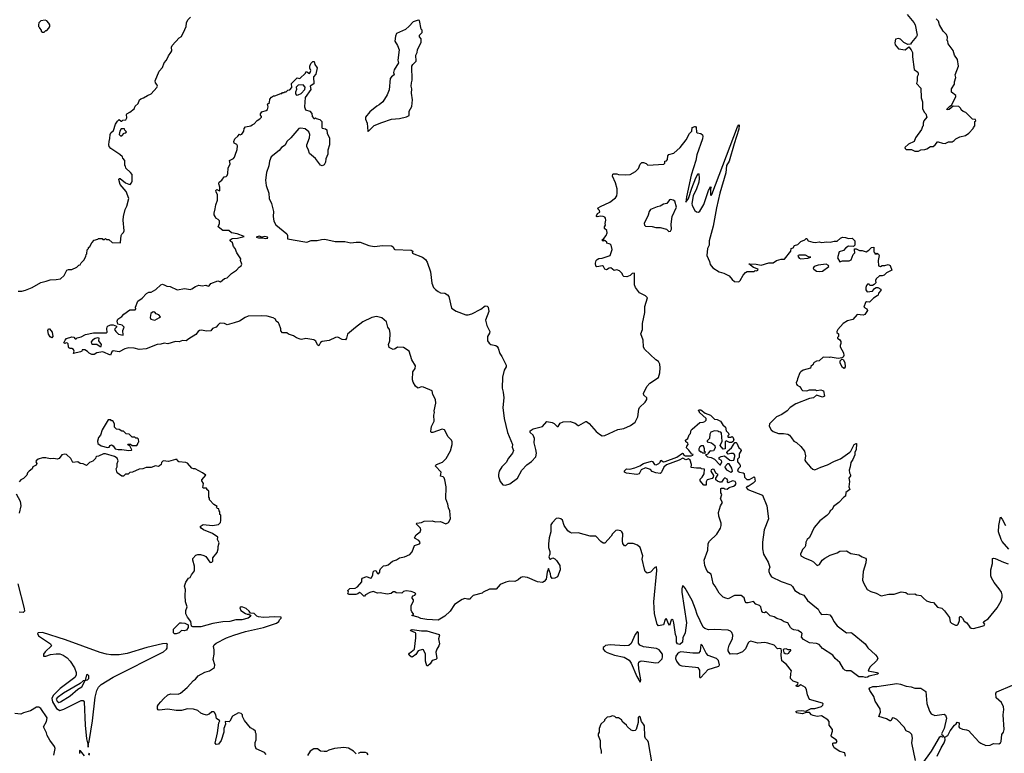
# Model space of a CAD drawing. Extents: x 2239781 to 2394849, y 665654 to 770575.
# Tile 47 of 147: x 2287912 to 2299310, y 733088 to 741585. Entities that reach past the tile are written whole.
import ezdxf

# ---------------------------------------------------------------- set-up
doc = ezdxf.new("R2010")
doc.units = 0

msp = doc.modelspace()

# ---------------------------------------------------------------- linework, layer by layer
at = {"layer": '0CON10XD'}
for points in [[(2287895, 738439), (2287935, 738439), (2287978, 738452), (2288056, 738484), (2288155, 738541), (2288220, 738555), (2288265, 738573), (2288335, 738574), (2288385, 738584), (2288425, 738623), (2288458, 738685), (2288475, 738692), (2288515, 738692), (2288575, 738720), (2288595, 738740), (2288610, 738745), (2288625, 738770), (2288655, 738800), (2288677, 738843), (2288680, 738865), (2288688, 738875), (2288692, 738918), (2288710, 738935), (2288710, 738945), (2288725, 738960), (2288745, 739000), (2288775, 739030), (2288818, 739042), (2288825, 739050), (2288865, 739050), (2288875, 739040), (2288895, 739040), (2288905, 739050), (2288915, 739040), (2288945, 739040), (2288983, 739003), (2289075, 739000), (2289080, 739005), (2289087, 739085), (2289095, 739102), (2289115, 739120), (2289121, 739139), (2289110, 739265), (2289112, 739305), (2289131, 739385), (2289152, 739425), (2289177, 739515), (2289146, 739596), (2289076, 739675), (2289060, 739735), (2289064, 739746), (2289075, 739747), (2289135, 739696), (2289175, 739680), (2289192, 739678), (2289207, 739695), (2289212, 739715), (2289212, 739792), (2289196, 739816), (2289140, 739865), (2289137, 739887), (2289130, 739895), (2289130, 739955), (2289105, 739980), (2289100, 739995), (2289070, 740025), (2288965, 740092), (2288948, 740115), (2288943, 740135), (2288947, 740175), (2288957, 740207), (2288958, 740255), (2288967, 740273), (2288998, 740302), (2289022, 740375), (2289045, 740410), (2289065, 740428), (2289085, 740410), (2289095, 740410), (2289105, 740420), (2289140, 740425), (2289152, 740448), (2289148, 740485), (2289152, 740495), (2289188, 740512), (2289238, 740552), (2289250, 740585), (2289282, 740615), (2289300, 740655), (2289313, 740667), (2289345, 740678), (2289392, 740708), (2289434, 740726), (2289500, 740800), (2289506, 740815), (2289501, 740835), (2289482, 740855), (2289480, 740875), (2289525, 740990), (2289565, 741030), (2289584, 741086), (2289610, 741115), (2289633, 741167), (2289662, 741205), (2289672, 741225), (2289668, 741265), (2289678, 741285), (2289757, 741373), (2289785, 741390), (2289825, 741470), (2289838, 741505), (2289843, 741547), (2289860, 741585), (2289890, 741615)], [(2288195, 741440), (2288215, 741460), (2288225, 741460), (2288250, 741485), (2288260, 741505), (2288260, 741525), (2288250, 741545), (2288225, 741570), (2288205, 741578), (2288155, 741570), (2288133, 741547), (2288128, 741525), (2288130, 741505), (2288140, 741495), (2288140, 741485), (2288160, 741465), (2288162, 741452), (2288175, 741440), (2288195, 741440)], [(2291945, 740290), (2292015, 740360), (2292104, 740396), (2292217, 740433), (2292308, 740442), (2292389, 740461), (2292420, 740475), (2292420, 740525), (2292452, 740578), (2292460, 740655), (2292447, 740735), (2292450, 740785), (2292443, 740815), (2292447, 740855), (2292457, 740885), (2292453, 741045), (2292463, 741065), (2292500, 741105), (2292498, 741175), (2292512, 741205), (2292518, 741235), (2292560, 741325), (2292560, 741365), (2292540, 741385), (2292540, 741405), (2292570, 741435), (2292570, 741465), (2292560, 741475), (2292540, 741575), (2292525, 741580), (2292465, 741560), (2292422, 741508), (2292377, 741473), (2292275, 741425), (2292262, 741395), (2292253, 741335), (2292286, 741285), (2292306, 741235), (2292289, 741115), (2292296, 741086), (2292246, 741004), (2292239, 740975), (2292247, 740945), (2292215, 740924), (2292201, 740905), (2292188, 740772), (2292167, 740715), (2292115, 740632), (2292075, 740598), (2292045, 740583), (2291965, 740516), (2291916, 740455), (2291915, 740432), (2291936, 740386), (2291940, 740295), (2291945, 740290)], [(2298187, 741645), (2298263, 741553), (2298278, 741525), (2298300, 741405), (2298295, 741390), (2298235, 741320), (2298225, 741300), (2298195, 741298), (2298145, 741320), (2298108, 741358), (2298085, 741366), (2298052, 741358), (2298041, 741315), (2298046, 741295), (2298086, 741246), (2298163, 741237), (2298205, 741270), (2298233, 741235), (2298248, 741205), (2298248, 741155), (2298268, 741008), (2298308, 740978), (2298313, 740965), (2298312, 740945), (2298300, 740925), (2298300, 740875), (2298292, 740845), (2298342, 740792), (2298348, 740678), (2298362, 740635), (2298362, 740555), (2298382, 740515), (2298400, 740495), (2298412, 740455), (2298380, 740415), (2298370, 740385), (2298370, 740355), (2298362, 740348), (2298350, 740315), (2298282, 740218), (2298267, 740175), (2298200, 740145), (2298160, 740105), (2298162, 740092), (2298175, 740080), (2298235, 740080), (2298275, 740062)], [(2298275, 740062), (2298315, 740063), (2298345, 740078), (2298389, 740081), (2298415, 740090), (2298455, 740118), (2298485, 740118), (2298508, 740135), (2298535, 740170), (2298545, 740172), (2298594, 740154), (2298625, 740152), (2298665, 740170), (2298705, 740172), (2298730, 740185), (2298750, 740205), (2298795, 740228), (2298860, 740245), (2298899, 740271), (2298950, 740325), (2298952, 740338), (2298970, 740355), (2298970, 740405), (2298980, 740415), (2298975, 740430), (2298942, 740432), (2298865, 740510), (2298832, 740522), (2298812, 740542), (2298808, 740558), (2298785, 740580), (2298718, 740582), (2298670, 740545), (2298655, 740540), (2298640, 740545), (2298675, 740580), (2298703, 740597), (2298750, 740695), (2298748, 740708), (2298700, 740745), (2298700, 740785), (2298732, 740838), (2298732, 740865), (2298748, 740915), (2298742, 740945), (2298780, 741045), (2298770, 741125), (2298733, 741173), (2298717, 741227), (2298662, 741305), (2298658, 741335), (2298650, 741345), (2298652, 741382), (2298640, 741415), (2298603, 741453), (2298560, 741525), (2298547, 741567), (2298520, 741595)], [(2291122, 740912), (2291155, 740902), (2291220, 740965), (2291225, 740980), (2291235, 740980), (2291265, 740962), (2291275, 740972), (2291283, 740995), (2291270, 741025), (2291269, 741045), (2291282, 741078), (2291305, 741100), (2291320, 741100), (2291328, 741065), (2291356, 741026), (2291340, 740955), (2291312, 740925), (2291317, 740843), (2291273, 740815), (2291283, 740775), (2291218, 740685), (2291208, 740575), (2291221, 740541), (2291270, 740525), (2291295, 740500), (2291298, 740465), (2291315, 740440), (2291325, 740440), (2291335, 740450), (2291345, 740440), (2291385, 740430), (2291410, 740405), (2291408, 740338), (2291415, 740330), (2291452, 740322), (2291468, 740308), (2291470, 740265), (2291500, 740215), (2291498, 740135), (2291477, 740075), (2291477, 740027), (2291457, 739975), (2291453, 739935), (2291435, 739904), (2291415, 739894), (2291395, 739900), (2291336, 739976), (2291266, 740035), (2291256, 740075), (2291236, 740115), (2291236, 740136), (2291267, 740215), (2291269, 740255), (2291260, 740285), (2291215, 740319), (2291165, 740328), (2291144, 740326), (2291049, 740215), (2291005, 740176), (2290985, 740131), (2290941, 740105), (2290915, 740071), (2290823, 739997), (2290802, 739948), (2290797, 739893), (2290770, 739815), (2290759, 739725), (2290764, 739665), (2290794, 739575), (2290800, 739515), (2290828, 739455), (2290850, 739365), (2290846, 739306), (2290853, 739253), (2290875, 739210), (2291006, 739106), (2291012, 739085), (2291010, 739045), (2291211, 739011), (2291235, 739009), (2291287, 739027), (2291355, 739027), (2291405, 739040), (2291445, 739042), (2291565, 739016), (2291675, 739016), (2291745, 739000), (2291805, 739010), (2291853, 739007), (2291955, 738970), (2292015, 738957), (2292115, 738968), (2292215, 738966), (2292235, 738956), (2292247, 738927), (2292255, 738922), (2292443, 738915), (2292462, 738905), (2292455, 738882), (2292575, 738835), (2292608, 738808), (2292628, 738778), (2292669, 738665), (2292684, 738534), (2292704, 738484), (2292725, 738459), (2292755, 738438), (2292785, 738423), (2292835, 738417), (2292865, 738398), (2292879, 738379), (2292912, 738242), (2292965, 738210), (2293075, 738165), (2293105, 738165), (2293145, 738178), (2293249, 738231), (2293301, 738269), (2293325, 738266), (2293334, 738255), (2293341, 738205), (2293305, 738105), (2293318, 738045), (2293354, 737974), (2293352, 737955), (2293326, 737915), (2293329, 737865), (2293345, 737840), (2293365, 737825), (2293425, 737810), (2293440, 737800), (2293451, 737781), (2293469, 737719), (2293493, 737685), (2293544, 737585), (2293543, 737565), (2293520, 737525), (2293499, 737445), (2293498, 737318), (2293509, 737271), (2293518, 737205), (2293504, 737095), (2293521, 736965), (2293560, 736805), (2293616, 736665), (2293614, 736634), (2293628, 736595), (2293617, 736563), (2293572, 736505), (2293544, 736455), (2293492, 736405), (2293464, 736355), (2293454, 736316), (2293456, 736295), (2293475, 736237), (2293505, 736199), (2293535, 736194), (2293585, 736209), (2293675, 736274), (2293724, 736366), (2293781, 736429), (2293835, 736469), (2293885, 736524), (2293895, 736565), (2293888, 736608), (2293868, 736685), (2293870, 736735), (2293855, 736772), (2293822, 736805), (2293821, 736825), (2293856, 736845), (2293965, 736873), (2294015, 736933), (2294075, 736919), (2294098, 736908), (2294134, 736875), (2294145, 736874), (2294169, 736911), (2294205, 736928), (2294285, 736930), (2294341, 736911), (2294375, 736884), (2294385, 736884), (2294465, 736932), (2294475, 736932), (2294505, 736910), (2294587, 736817), (2294625, 736783), (2294656, 736766), (2294685, 736769), (2294835, 736837), (2294905, 736850), (2294984, 736886), (2295038, 736925), (2295068, 736985), (2295078, 737075), (2295088, 737095), (2295152, 737155), (2295172, 737185), (2295172, 737205), (2295138, 737235), (2295132, 737255), (2295172, 737335), (2295206, 737374), (2295305, 737442), (2295321, 737495), (2295326, 737554), (2295322, 737595), (2295305, 737628), (2295277, 737647), (2295145, 737770), (2295132, 737795), (2295130, 737875), (2295102, 737945), (2295120, 737995), (2295122, 738065), (2295147, 738195), (2295147, 738265), (2295178, 738365), (2295157, 738387), (2295085, 738422), (2295040, 738485), (2295030, 738515), (2295028, 738648), (2295003, 738647), (2294977, 738623), (2294942, 738608), (2294905, 738610), (2294893, 738623), (2294888, 738645), (2294855, 738677), (2294825, 738687), (2294795, 738680), (2294755, 738710), (2294735, 738708), (2294705, 738688), (2294687, 738697), (2294672, 738725), (2294660, 738735), (2294593, 738723), (2294582, 738732), (2294576, 738765), (2294584, 738795), (2294595, 738809), (2294615, 738820), (2294655, 738824), (2294748, 738855), (2294772, 738925), (2294758, 738975), (2294746, 738986), (2294735, 738988), (2294710, 738995), (2294707, 739007), (2294690, 739025), (2294675, 739030), (2294665, 739020), (2294650, 739035), (2294675, 739050), (2294701, 739085), (2294712, 739115), (2294710, 739145), (2294680, 739165), (2294680, 739185), (2294692, 739205), (2294690, 739225), (2294699, 739265), (2294694, 739285), (2294685, 739298), (2294666, 739306), (2294635, 739309), (2294595, 739300), (2294588, 739305), (2294588, 739315), (2294600, 739340), (2294627, 739355), (2294622, 739375), (2294603, 739393), (2294610, 739405), (2294635, 739422), (2294745, 739472), (2294809, 739521), (2294823, 739545), (2294830, 739575), (2294827, 739625), (2294808, 739695), (2294773, 739773), (2294780, 739795), (2294785, 739800), (2294825, 739800), (2294845, 739792), (2294925, 739788), (2294977, 739793), (2295040, 739825), (2295075, 739860), (2295095, 739910), (2295115, 739930), (2295135, 739930), (2295165, 739918), (2295185, 739900), (2295368, 739912), (2295380, 739925), (2295382, 739948), (2295398, 739952), (2295410, 739965), (2295415, 740010), (2295428, 740022), (2295485, 740038), (2295556, 740105), (2295628, 740192), (2295664, 740266), (2295691, 740295), (2295697, 740335), (2295728, 740348), (2295737, 740347), (2295743, 740337), (2295745, 740282), (2295755, 740274), (2295796, 740266), (2295815, 740250), (2295819, 740235), (2295815, 740205), (2295751, 740019), (2295739, 739955), (2295685, 739783), (2295629, 739535), (2295625, 739470), (2295656, 739515), (2295692, 739635), (2295739, 739755), (2295765, 739802), (2295775, 739800), (2295778, 739745), (2295772, 739705), (2295746, 739625), (2295708, 739545), (2295694, 739456), (2295695, 739432), (2295728, 739375), (2295745, 739360), (2295770, 739355), (2295785, 739368), (2295833, 739445), (2295884, 739605), (2295903, 739637), (2295905, 739650), (2295917, 739645), (2295910, 739635), (2295908, 739558), (2295915, 739550), (2295925, 739562), (2296222, 740345), (2296235, 740369), (2296242, 740365), (2296235, 740318), (2296181, 740149), (2296125, 739946), (2296095, 739895), (2296087, 739813), (2296017, 739575), (2295977, 739405), (2295938, 739192), (2295892, 739025), (2295894, 738975), (2295873, 738935), (2295868, 738855), (2295898, 738785), (2295905, 738750), (2295935, 738712), (2296010, 738665), (2296065, 738648), (2296125, 738618), (2296158, 738575), (2296185, 738552), (2296235, 738550), (2296254, 738566), (2296288, 738625), (2296315, 738658), (2296335, 738668), (2296415, 738670), (2296425, 738680), (2296442, 738678), (2296458, 738685), (2296460, 738695), (2296406, 738716), (2296353, 738757), (2296436, 738754), (2296495, 738740), (2296585, 738770), (2296635, 738770), (2296673, 738797), (2296725, 738810), (2296767, 738813), (2296837, 738905), (2296842, 738935), (2296865, 738942), (2296882, 738968), (2296918, 738982), (2296954, 739016), (2297000, 739035), (2297015, 739050), (2297025, 739050), (2297040, 739025), (2297095, 739007), (2297125, 739003), (2297165, 739012), (2297195, 739003), (2297255, 739014), (2297295, 739009), (2297339, 739021), (2297375, 739020), (2297414, 739056), (2297435, 739068), (2297473, 739063), (2297505, 739050), (2297550, 739055), (2297580, 739025), (2297580, 738975), (2297565, 738960), (2297508, 738962), (2297477, 738943), (2297448, 738912), (2297398, 738895), (2297380, 738825), (2297405, 738782), (2297435, 738792), (2297515, 738792), (2297536, 738804), (2297560, 738865), (2297580, 738885), (2297575, 738920)], [(2294757, 735605), (2294685, 735522), (2294665, 735522), (2294640, 735540), (2294580, 735605), (2294514, 735604), (2294375, 735641), (2294305, 735639), (2294284, 735644), (2294257, 735665), (2294213, 735725), (2294195, 735787), (2294175, 735803), (2294145, 735813), (2294124, 735806), (2294075, 735759), (2294062, 735735), (2294060, 735655), (2294041, 735585), (2294034, 735515), (2294035, 735472), (2294049, 735425), (2294048, 735395), (2294036, 735365), (2294048, 735338), (2294055, 735336), (2294085, 735351), (2294105, 735342), (2294125, 735323), (2294164, 735265), (2294168, 735212), (2294136, 735134), (2294105, 735117), (2294075, 735114), (2294060, 735135), (2294057, 735167), (2294035, 735230), (2294018, 735185), (2294006, 735105), (2293985, 735080), (2293964, 735066), (2293905, 735074), (2293792, 735125), (2293735, 735131), (2293712, 735125), (2293684, 735096), (2293645, 735077), (2293585, 735084), (2293538, 735072), (2293475, 735043), (2293429, 734991), (2293352, 734988), (2293278, 734955), (2293265, 734943), (2293160, 734915), (2293130, 734885), (2293127, 734873), (2293095, 734873), (2293065, 734883), (2293035, 734871), (2292945, 734811), (2292896, 734735), (2292835, 734678), (2292755, 734631), (2292625, 734638), (2292555, 734651), (2292525, 734666), (2292450, 734685), (2292470, 734695), (2292470, 734705), (2292450, 734725), (2292443, 734745), (2292444, 734796), (2292470, 734855), (2292470, 734865), (2292454, 734884), (2292454, 734896), (2292465, 734912), (2292485, 734920), (2292498, 734935), (2292487, 734947), (2292445, 734962), (2292385, 734972), (2292355, 734962), (2292335, 734942), (2292268, 734948), (2292255, 734958), (2292235, 734958), (2292212, 734938), (2292165, 734932), (2292085, 734946), (2292055, 734942), (2292005, 734962), (2291965, 734951), (2291916, 734924), (2291905, 734910), (2291895, 734910), (2291862, 734945), (2291845, 734952), (2291828, 734935), (2291804, 734926), (2291726, 734926), (2291712, 734935), (2291718, 734955), (2291710, 734975), (2291735, 734998), (2291795, 735001), (2291824, 735016), (2291872, 735075), (2291874, 735106), (2291880, 735115), (2291925, 735138), (2291972, 735118), (2291985, 735122), (2292000, 735155), (2292005, 735192), (2292015, 735201), (2292034, 735204), (2292052, 735172), (2292065, 735168), (2292082, 735185), (2292080, 735205), (2292088, 735225), (2292125, 735260), (2292155, 735262), (2292177, 735273), (2292228, 735315), (2292275, 735331), (2292308, 735352), (2292365, 735362), (2292429, 735391), (2292455, 735423), (2292484, 735496), (2292540, 735515), (2292548, 735525), (2292542, 735538), (2292532, 735555), (2292490, 735575), (2292482, 735585), (2292502, 735618), (2292549, 735655), (2292557, 735675), (2292553, 735695), (2292503, 735745), (2292510, 735755), (2292565, 735763), (2292595, 735776), (2292685, 735782), (2292725, 735768), (2292785, 735773), (2292845, 735746), (2292875, 735760), (2292899, 735805), (2292892, 735895), (2292875, 735930), (2292868, 735975), (2292843, 736035), (2292849, 736175), (2292834, 736255), (2292825, 736280), (2292815, 736290), (2292785, 736300), (2292790, 736345), (2292727, 736415), (2292728, 736425), (2292738, 736432), (2292805, 736461), (2292847, 736503), (2292899, 736591), (2292919, 736665), (2292918, 736695), (2292910, 736715), (2292872, 736752), (2292830, 736835), (2292803, 736843), (2292695, 736803), (2292675, 736802), (2292670, 736815), (2292674, 736846), (2292679, 736875), (2292710, 736935), (2292707, 737005), (2292712, 737035), (2292708, 737055), (2292729, 737145), (2292724, 737185), (2292696, 737245), (2292685, 737287), (2292585, 737329), (2292559, 737331), (2292525, 737316), (2292515, 737320), (2292495, 737339), (2292465, 737385), (2292458, 737415), (2292462, 737505), (2292491, 737545), (2292494, 737575), (2292451, 737645), (2292422, 737745), (2292355, 737788), (2292285, 737791), (2292259, 737771), (2292235, 737766), (2292189, 737789), (2292183, 737825), (2292197, 737865), (2292202, 737955), (2292192, 737995), (2292173, 738025), (2292157, 738085), (2292105, 738130), (2292044, 738146), (2291990, 738135), (2291884, 738086), (2291801, 738019), (2291706, 737944), (2291696, 737895), (2291685, 737879), (2291645, 737882), (2291595, 737908), (2291567, 737903), (2291495, 737870), (2291415, 737859), (2291395, 737847), (2291375, 737808), (2291358, 737818), (2291341, 737861), (2291315, 737877), (2291225, 737892), (2291175, 737882), (2291160, 737885), (2291115, 737900), (2291082, 737925), (2291025, 737943), (2291005, 737958), (2290955, 737958), (2290935, 737980), (2290933, 738005), (2290917, 738057), (2290908, 738075), (2290882, 738095), (2290872, 738115), (2290845, 738131), (2290775, 738150), (2290715, 738156), (2290555, 738150), (2290523, 738137), (2290457, 738095), (2290395, 738074), (2290315, 738052), (2290284, 738066), (2290235, 738071), (2290223, 738067), (2290204, 738046), (2290188, 738022), (2290145, 738010), (2290125, 737983), (2290075, 737976), (2290015, 737989), (2289994, 737986), (2289976, 737974), (2289952, 737938), (2289870, 737890), (2289840, 737865), (2289795, 737868), (2289756, 737854), (2289715, 737856), (2289625, 737829), (2289585, 737837), (2289546, 737826), (2289505, 737824), (2289374, 737774), (2289295, 737764), (2289235, 737781), (2289175, 737783), (2289127, 737773), (2289065, 737739), (2288995, 737751), (2288980, 737740), (2288962, 737698), (2288875, 737740), (2288805, 737727), (2288775, 737707), (2288745, 737706), (2288715, 737721), (2288695, 737742), (2288665, 737760), (2288635, 737760), (2288630, 737745), (2288615, 737737), (2288535, 737720), (2288543, 737745), (2288536, 737766), (2288517, 737777), (2288495, 737778), (2288480, 737785), (2288478, 737795), (2288472, 737832), (2288465, 737840), (2288448, 737842), (2288435, 737833), (2288424, 737844), (2288437, 737875), (2288455, 737894), (2288515, 737912), (2288537, 737907), (2288555, 737890), (2288565, 737890), (2288578, 737902), (2288625, 737912), (2288675, 737940), (2288765, 737960), (2288915, 737959), (2288924, 737966), (2288919, 738005), (2288924, 738026), (2288935, 738038), (2288965, 738052), (2288995, 738052), (2289033, 738035), (2289031, 738025), (2289012, 738005), (2289011, 737995), (2289023, 737975), (2289055, 737943), (2289108, 737932), (2289104, 737985), (2289123, 738025), (2289098, 738048), (2289049, 738059), (2289041, 738095), (2289049, 738115), (2289095, 738147), (2289118, 738175), (2289185, 738223), (2289250, 738225), (2289258, 738235), (2289253, 738257), (2289279, 738325), (2289330, 738360), (2289378, 738415), (2289405, 738429), (2289435, 738430), (2289489, 738461), (2289545, 738516), (2289565, 738520), (2289592, 738512), (2289615, 738499), (2289655, 738494), (2289735, 738457), (2289825, 738471), (2289885, 738462), (2289905, 738468), (2289948, 738495), (2289985, 738510), (2290025, 738504), (2290065, 738510), (2290095, 738500), (2290106, 738504), (2290125, 738529), (2290205, 738559), (2290235, 738550), (2290282, 738588), (2290315, 738595), (2290364, 738646), (2290420, 738685), (2290451, 738719), (2290476, 738735), (2290483, 738755), (2290469, 738795), (2290472, 738815), (2290427, 738885), (2290407, 738935), (2290388, 738958), (2290375, 739000), (2290350, 739025), (2290350, 739035), (2290371, 739049), (2290435, 739054), (2290510, 739075), (2290430, 739105), (2290365, 739117), (2290332, 739142), (2290264, 739144), (2290210, 739185), (2290226, 739225), (2290223, 739255), (2290211, 739271), (2290182, 739285), (2290173, 739305), (2290162, 739325), (2290162, 739345), (2290176, 739395), (2290181, 739439), (2290202, 739495), (2290203, 739555), (2290185, 739590), (2290184, 739606), (2290195, 739620), (2290225, 739602), (2290230, 739605), (2290230, 739645), (2290218, 739685), (2290222, 739705), (2290253, 739727), (2290280, 739765), (2290302, 739768), (2290315, 739780), (2290323, 739805), (2290324, 739865), (2290347, 739915), (2290340, 739955), (2290385, 739978), (2290398, 739992), (2290408, 740015), (2290429, 740081), (2290433, 740125), (2290425, 740140), (2290393, 740155), (2290391, 740175), (2290404, 740205), (2290438, 740235), (2290455, 740260), (2290465, 740252), (2290485, 740260), (2290506, 740294), (2290511, 740325), (2290525, 740343), (2290586, 740354), (2290602, 740368), (2290625, 740378), (2290661, 740419), (2290690, 740435), (2290710, 740455), (2290710, 740465), (2290698, 740478), (2290698, 740495), (2290714, 740516), (2290765, 740532), (2290782, 740545), (2290788, 740575), (2290780, 740605), (2290802, 740625), (2290808, 740665), (2290825, 740688), (2290848, 740702), (2290867, 740703), (2290935, 740732), (2290948, 740732), (2290955, 740740), (2290975, 740740), (2290982, 740748), (2290995, 740750), (2291015, 740770), (2291038, 740772), (2291062, 740798), (2291058, 740845), (2291122, 740912)], [(2291115, 740712), (2291135, 740714), (2291169, 740731), (2291213, 740775), (2291215, 740805), (2291195, 740829), (2291135, 740828), (2291112, 740805), (2291116, 740775), (2291103, 740745), (2291103, 740725), (2291115, 740712)], [(2289080, 740240), (2289095, 740241), (2289121, 740269), (2289140, 740275), (2289150, 740285), (2289130, 740305), (2289125, 740320), (2289085, 740320), (2289070, 740295), (2289062, 740255), (2289080, 740240)], [(2295425, 739130), (2295445, 739134), (2295458, 739158), (2295454, 739215), (2295466, 739304), (2295517, 739415), (2295494, 739484), (2295475, 739496), (2295445, 739502), (2295435, 739498), (2295405, 739457), (2295365, 739450), (2295325, 739425), (2295292, 739418), (2295214, 739385), (2295200, 739365), (2295188, 739322), (2295141, 739225), (2295144, 739204), (2295158, 739195), (2295235, 739190), (2295275, 739179), (2295328, 739178), (2295399, 739159), (2295425, 739130)], [(2290755, 739050), (2290785, 739054), (2290780, 739065), (2290748, 739072), (2290715, 739068), (2290685, 739076), (2290650, 739065), (2290675, 739058), (2290725, 739060), (2290755, 739050)], [(2297575, 738920), (2297575, 738930), (2297595, 738930), (2297633, 738913), (2297665, 738912), (2297712, 738898), (2297740, 738915), (2297773, 738947), (2297800, 738950), (2297800, 738895), (2297810, 738885), (2297810, 738875), (2297825, 738870), (2297835, 738880), (2297855, 738868), (2297862, 738855), (2297848, 738795), (2297854, 738734), (2297875, 738728), (2297895, 738738), (2297925, 738737), (2297965, 738749), (2297975, 738747), (2297988, 738738), (2298008, 738685), (2297948, 738655), (2297920, 738625), (2297895, 738618), (2297865, 738620), (2297828, 738585), (2297818, 738565), (2297822, 738538), (2297805, 738518), (2297785, 738508), (2297765, 738507), (2297755, 738508), (2297745, 738520), (2297725, 738520), (2297714, 738506), (2297706, 738484), (2297706, 738455), (2297722, 738432), (2297785, 738440), (2297808, 738472), (2297825, 738483), (2297845, 738483), (2297880, 738465), (2297882, 738448), (2297852, 738418), (2297850, 738395), (2297840, 738385), (2297795, 738358), (2297750, 738315), (2297715, 738318), (2297705, 738310), (2297682, 738255), (2297717, 738237), (2297727, 738215), (2297695, 738170), (2297675, 738164), (2297605, 738172), (2297557, 738113), (2297495, 738098), (2297445, 738068), (2297382, 737995), (2297370, 737975), (2297372, 737962), (2297390, 737945), (2297390, 737915), (2297380, 737905), (2297380, 737895), (2297406, 737876), (2297416, 737856), (2297418, 737835), (2297410, 737810), (2297408, 737795), (2297450, 737725), (2297452, 737695), (2297445, 737678), (2297432, 737668), (2297385, 737660), (2297295, 737678), (2297285, 737672), (2297213, 737677), (2297168, 737632), (2297135, 737630), (2297110, 737615), (2297100, 737605), (2297098, 737592), (2297072, 737568), (2297065, 737550), (2296983, 737527), (2296954, 737506), (2296942, 737495), (2296914, 737426), (2296912, 737405), (2296901, 737379), (2296903, 737363), (2296911, 737351), (2296940, 737335), (2296960, 737315), (2296962, 737302), (2296972, 737292), (2297025, 737288), (2297055, 737298), (2297125, 737298), (2297135, 737292), (2297185, 737298), (2297205, 737292), (2297218, 737285), (2297230, 737225), (2297205, 737213), (2297135, 737237), (2297100, 737205), (2297055, 737198), (2296895, 737137), (2296832, 737095), (2296798, 737055), (2296735, 737013), (2296674, 736986), (2296592, 736905), (2296588, 736878), (2296612, 736835), (2296636, 736816), (2296695, 736794), (2296755, 736794), (2296805, 736786), (2296825, 736773), (2296845, 736743), (2296873, 736705), (2296905, 736687), (2296955, 736643), (2296997, 736587), (2297009, 736535), (2297001, 736485), (2297011, 736465), (2297065, 736402), (2297095, 736378), (2297115, 736370), (2297186, 736404), (2297265, 736430), (2297345, 736473), (2297415, 736498), (2297522, 736575), (2297534, 736586), (2297572, 736665), (2297595, 736678), (2297600, 736675), (2297594, 736605), (2297579, 736575), (2297578, 736545), (2297555, 736490), (2297533, 736457), (2297526, 736405), (2297514, 736366), (2297518, 736338), (2297530, 736315), (2297528, 736302), (2297510, 736275), (2297519, 736235), (2297512, 736175), (2297520, 736145), (2297475, 736110), (2297470, 736065), (2297454, 736056), (2297394, 735995), (2297333, 735945), (2297316, 735914), (2297294, 735896), (2297281, 735869), (2297256, 735844), (2297175, 735780), (2297110, 735705), (2297054, 735586), (2297028, 735565), (2297012, 735535), (2297007, 735493), (2297000, 735475), (2296975, 735450), (2296965, 735430), (2296952, 735395), (2296954, 735374), (2297005, 735347), (2297075, 735323), (2297102, 735305), (2297145, 735262), (2297170, 735275), (2297202, 735325), (2297232, 735348), (2297295, 735382), (2297375, 735410), (2297405, 735429), (2297485, 735432), (2297535, 735402), (2297626, 735386), (2297665, 735362), (2297705, 735348), (2297712, 735335), (2297706, 735294), (2297677, 735195), (2297670, 735095), (2297683, 735055), (2297724, 734984), (2297765, 734962), (2297825, 734943), (2297885, 734911), (2297975, 734933), (2298035, 734933), (2298115, 734958), (2298169, 734949), (2298190, 734935), (2298218, 734932), (2298274, 734934), (2298295, 734923), (2298345, 734918), (2298374, 734884), (2298410, 734855), (2298455, 734838), (2298490, 734835), (2298535, 734780), (2298585, 734768), (2298619, 734739), (2298675, 734660), (2298685, 734610), (2298700, 734595), (2298745, 734572), (2298765, 734572), (2298777, 734585), (2298790, 734625), (2298791, 734665), (2298795, 734672), (2298805, 734672), (2298825, 734652), (2298845, 734618), (2298875, 734600), (2298911, 734551), (2298928, 734538), (2298955, 734532), (2299055, 734560), (2299075, 734569), (2299084, 734585), (2299069, 734605), (2299074, 734615), (2299124, 734646), (2299226, 734774), (2299274, 734855), (2299287, 734895), (2299287, 734925), (2299276, 734956), (2299252, 734995), (2299192, 735065), (2299160, 735120), (2299153, 735145), (2299154, 735215), (2299173, 735285), (2299172, 735345), (2299185, 735350), (2299205, 735344), (2299301, 735301), (2299355, 735282)], [(2296955, 738816), (2297035, 738824), (2297070, 738835), (2297045, 738838), (2297008, 738858), (2296935, 738859), (2296923, 738855), (2296919, 738845), (2296934, 738824), (2296955, 738816)], [(2297168, 738668), (2297205, 738672), (2297277, 738725), (2297275, 738737), (2297248, 738755), (2297155, 738742), (2297108, 738725), (2297100, 738715), (2297098, 738705), (2297104, 738694), (2297134, 738674), (2297168, 738668)], [(2289475, 738104), (2289532, 738135), (2289540, 738145), (2289522, 738165), (2289490, 738180), (2289475, 738198), (2289455, 738202), (2289428, 738182), (2289422, 738135), (2289430, 738115), (2289475, 738104)], [(2288285, 737900), (2288265, 737910), (2288245, 737942), (2288236, 737985), (2288245, 738006), (2288255, 738006), (2288289, 737965), (2288297, 737915), (2288285, 737900)], [(2288855, 737800), (2288857, 737825), (2288827, 737865), (2288830, 737895), (2288815, 737899), (2288785, 737891), (2288755, 737873), (2288741, 737855), (2288744, 737834), (2288755, 737828), (2288806, 737826), (2288845, 737800), (2288855, 737800)], [(2297455, 737547), (2297438, 737555), (2297408, 737605), (2297408, 737632), (2297428, 737652), (2297445, 737648), (2297464, 737615), (2297467, 737565), (2297455, 737547)], [(2297705, 733965), (2297675, 733974), (2297625, 733975), (2297535, 734043), (2297485, 734045), (2297463, 734053), (2297447, 734067), (2297405, 734139), (2297352, 734185), (2297325, 734225), (2297204, 734304), (2297165, 734348), (2297135, 734361), (2297055, 734369), (2296985, 734405), (2296963, 734435), (2296969, 734475), (2296962, 734485), (2296925, 734510), (2296875, 734517), (2296850, 734530), (2296834, 734545), (2296805, 734598), (2296763, 734613), (2296725, 734635), (2296675, 734649), (2296645, 734669), (2296601, 734681), (2296555, 734725), (2296535, 734715), (2296515, 734720), (2296503, 734735), (2296490, 734785), (2296475, 734801), (2296434, 734814), (2296405, 734847), (2296345, 734831), (2296323, 734833), (2296312, 734845), (2296299, 734889), (2296265, 734917), (2296185, 734915), (2296115, 734879), (2296085, 734884), (2296055, 734898), (2296009, 734945), (2295964, 735024), (2295938, 735055), (2295915, 735165), (2295885, 735182), (2295868, 735205), (2295845, 735265), (2295837, 735325), (2295879, 735441), (2295882, 735518), (2295896, 735545), (2295982, 735628), (2296023, 735695), (2296033, 735725), (2296032, 735755), (2296005, 735835), (2296001, 735879), (2296024, 735956), (2296046, 735995), (2296026, 736036), (2296040, 736085), (2296030, 736105), (2296030, 736155), (2296035, 736160), (2296065, 736160), (2296075, 736152), (2296102, 736148), (2296124, 736166), (2296175, 736181), (2296194, 736195), (2296204, 736215), (2296195, 736236), (2296164, 736246), (2296115, 736220), (2296102, 736232), (2296108, 736245), (2296100, 736265), (2296075, 736277), (2296058, 736265), (2296035, 736228), (2296015, 736228), (2295989, 736239), (2295972, 736255), (2295972, 736275), (2295997, 736317), (2295971, 736331), (2295950, 736375), (2295935, 736378), (2295915, 736370), (2295912, 736355), (2295942, 736305), (2295940, 736285), (2295927, 736273), (2295870, 736255), (2295858, 736232), (2295860, 736195), (2295830, 736195), (2295790, 736245), (2295788, 736265), (2295812, 736288), (2295836, 736325), (2295838, 736378), (2295805, 736382), (2295795, 736390), (2295745, 736390), (2295685, 736400), (2295690, 736435), (2295672, 736485), (2295655, 736497), (2295625, 736487), (2295587, 736507), (2295547, 736483), (2295399, 736431), (2295369, 736401), (2295346, 736354), (2295336, 736335), (2295325, 736330), (2295275, 736336), (2295232, 736352), (2295215, 736377), (2295155, 736394), (2295107, 736373), (2295083, 736325), (2295055, 736316), (2294935, 736333), (2294912, 736345), (2294915, 736360), (2294938, 736382), (2294975, 736380), (2295034, 736396), (2295091, 736419), (2295135, 736445), (2295225, 736471), (2295239, 736469), (2295262, 736432), (2295281, 736429), (2295310, 736445), (2295325, 736460), (2295335, 736482), (2295365, 736466), (2295385, 736467), (2295520, 736520), (2295585, 736564), (2295592, 736562), (2295601, 736541), (2295614, 736534), (2295685, 736533), (2295705, 736540), (2295708, 736548), (2295692, 736552), (2295659, 736599), (2295630, 736625), (2295633, 736647), (2295650, 736665), (2295645, 736680), (2295622, 736695), (2295618, 736715), (2295648, 736735), (2295660, 736775), (2295677, 736793), (2295685, 736830), (2295695, 736842), (2295785, 736920), (2295825, 736922), (2295845, 736932), (2295858, 736945), (2295858, 736965), (2295780, 737035), (2295780, 737045), (2295770, 737055), (2295775, 737068), (2295795, 737068), (2295848, 737028), (2295908, 737005), (2295955, 736960), (2295985, 736953), (2296023, 736935), (2296051, 736891), (2296082, 736865), (2296090, 736825), (2296118, 736795), (2296120, 736775), (2296110, 736765), (2296110, 736755), (2296115, 736750), (2296145, 736750), (2296155, 736758), (2296165, 736752), (2296179, 736725), (2296170, 736700), (2296152, 736688), (2296128, 736688), (2296092, 736708), (2296080, 736695), (2296080, 736615), (2296055, 736610), (2296022, 736655), (2296042, 736705), (2296038, 736798), (2296028, 736808), (2296005, 736810), (2295995, 736820), (2295955, 736822), (2295913, 736807), (2295900, 736785), (2295897, 736733), (2295872, 736708), (2295870, 736695), (2295920, 736685), (2295958, 736655), (2295963, 736627), (2295945, 736593), (2295925, 736588), (2295905, 736590), (2295880, 736565), (2295875, 736550), (2295850, 736545), (2295875, 736522), (2295915, 736514), (2295956, 736496), (2296015, 736430), (2296025, 736430), (2296040, 736465), (2296035, 736480), (2296010, 736495), (2296010, 736515), (2296033, 736527), (2296072, 736532), (2296133, 736483), (2296155, 736478), (2296180, 736485), (2296192, 736525), (2296192, 736542), (2296183, 736553), (2296172, 736562), (2296145, 736562), (2296115, 736552), (2296098, 736572), (2296100, 736585), (2296150, 736625), (2296191, 736689), (2296205, 736688), (2296215, 736680), (2296237, 736627), (2296256, 736615), (2296264, 736595), (2296242, 736555), (2296240, 736515), (2296220, 736495), (2296220, 736465), (2296250, 736435), (2296252, 736425), (2296252, 736408), (2296230, 736385), (2296220, 736355), (2296244, 736344), (2296287, 736337), (2296298, 736328), (2296302, 736285), (2296328, 736258), (2296362, 736258), (2296415, 736290), (2296420, 736285), (2296425, 736240), (2296403, 736217), (2296345, 736180), (2296335, 736180), (2296322, 736165), (2296340, 736145), (2296510, 736080), (2296562, 735955), (2296581, 735805), (2296529, 735675), (2296509, 735535), (2296509, 735455), (2296523, 735395), (2296575, 735301), (2296597, 735245), (2296584, 735215), (2296584, 735195), (2296594, 735165), (2296615, 735132), (2296725, 735078), (2296838, 735038), (2296859, 735019), (2296885, 734974), (2296946, 734935), (2296989, 734919), (2297030, 734860), (2297156, 734756), (2297175, 734719), (2297195, 734695), (2297255, 734701), (2297291, 734691), (2297318, 734658), (2297335, 734614), (2297375, 734563), (2297485, 734484), (2297535, 734487), (2297550, 734480), (2297698, 734358), (2297731, 734311), (2297820, 734230), (2297840, 734205), (2297844, 734185), (2297829, 734161), (2297755, 734085), (2297734, 734045), (2297835, 734024), (2297852, 734015), (2297842, 734005), (2297745, 733983), (2297725, 733971), (2297705, 733965)], [(2289175, 736597), (2289205, 736600), (2289210, 736605), (2289188, 736648), (2289170, 736655), (2289162, 736668), (2289195, 736670), (2289215, 736652), (2289267, 736653), (2289277, 736663), (2289282, 736688), (2289290, 736695), (2289288, 736728), (2289275, 736740), (2289255, 736740), (2289245, 736750), (2289215, 736750), (2289180, 736785), (2289145, 736790), (2289115, 736820), (2289095, 736820), (2289065, 736840), (2289032, 736842), (2289010, 736865), (2289010, 736905), (2288988, 736938), (2288975, 736940), (2288965, 736950), (2288935, 736950), (2288866, 736834), (2288846, 736774), (2288824, 736746), (2288814, 736705), (2288817, 736675), (2288855, 736648), (2288928, 736632), (2288948, 736635), (2288960, 736655), (2288975, 736662), (2288995, 736648), (2289016, 736616), (2289053, 736607), (2289095, 736608), (2289175, 736597)], [(2295845, 736560), (2295850, 736575), (2295840, 736585), (2295840, 736615), (2295828, 736648), (2295805, 736648), (2295784, 736636), (2295772, 736615), (2295775, 736600), (2295795, 736580), (2295805, 736580), (2295815, 736570), (2295835, 736570), (2295845, 736560)], [(2290884, 734594), (2290912, 734615), (2290918, 734635), (2290940, 734655), (2290940, 734665), (2290865, 734669), (2290735, 734660), (2290678, 734668), (2290657, 734677), (2290625, 734706), (2290582, 734712), (2290568, 734735), (2290532, 734765), (2290495, 734781), (2290475, 734783), (2290460, 734775), (2290471, 734741), (2290525, 734707), (2290545, 734698), (2290565, 734700), (2290580, 734690), (2290588, 734675), (2290557, 734655), (2290483, 734635), (2290415, 734633), (2290345, 734615), (2290265, 734611), (2290148, 734592), (2290008, 734555), (2289915, 734552), (2289900, 734560), (2289892, 734615), (2289854, 734665), (2289836, 734705), (2289836, 734744), (2289849, 734785), (2289832, 734842), (2289826, 734915), (2289833, 734985), (2289818, 735025), (2289835, 735070), (2289857, 735105), (2289865, 735116), (2289886, 735124), (2289901, 735155), (2289935, 735200), (2289934, 735255), (2289916, 735325), (2289917, 735345), (2289950, 735385), (2289975, 735392), (2290005, 735392), (2290045, 735380), (2290066, 735366), (2290114, 735304), (2290125, 735299), (2290135, 735301), (2290146, 735315), (2290149, 735351), (2290199, 735415), (2290211, 735455), (2290210, 735485), (2290219, 735525), (2290200, 735565), (2290205, 735590), (2290145, 735634), (2290038, 735675), (2290012, 735695), (2290000, 735715), (2290035, 735739), (2290145, 735727), (2290215, 735740), (2290237, 735763), (2290242, 735785), (2290240, 735845), (2290230, 735855), (2290230, 735885), (2290220, 735895), (2290218, 735918), (2290202, 735922), (2290190, 735935), (2290198, 735948), (2290161, 735971), (2290110, 736025), (2290110, 736045), (2290100, 736055), (2290100, 736125), (2290080, 736145), (2290080, 736155), (2290075, 736160), (2290038, 736158), (2290032, 736165), (2290038, 736215), (2290020, 736245), (2290020, 736255), (2290068, 736308), (2290027, 736337), (2289942, 736382), (2289925, 736382), (2289905, 736390), (2289855, 736450), (2289835, 736458), (2289753, 736463), (2289740, 736475), (2289735, 736490), (2289715, 736492), (2289635, 736468), (2289573, 736477), (2289553, 736457), (2289548, 736432), (2289532, 736418), (2289515, 736412), (2289485, 736418), (2289432, 736398), (2289375, 736398), (2289337, 736383), (2289295, 736378), (2289217, 736343), (2289185, 736340), (2289167, 736323), (2289135, 736320), (2289115, 736300), (2289095, 736300), (2289040, 736335), (2289030, 736385), (2289040, 736405), (2289040, 736445), (2289050, 736475), (2289040, 736505), (2289010, 736525), (2288905, 736556), (2288880, 736555), (2288825, 736528), (2288800, 736525), (2288792, 736518), (2288788, 736502), (2288758, 736472), (2288720, 736455), (2288685, 736422), (2288645, 736441), (2288610, 736445), (2288583, 736463), (2288525, 736458), (2288505, 736502), (2288455, 736548), (2288435, 736552), (2288400, 736545), (2288369, 736501), (2288346, 736494), (2288305, 736503), (2288265, 736499), (2288215, 736510), (2288175, 736510), (2288124, 736496), (2288102, 736475), (2288100, 736465), (2288110, 736445), (2288103, 736427), (2288065, 736408), (2288056, 736384), (2288020, 736355), (2288003, 736337), (2287995, 736310), (2287955, 736270), (2287924, 736256), (2287907, 736233)], [(2296145, 736344), (2296162, 736358), (2296155, 736390), (2296125, 736440), (2296105, 736440), (2296074, 736406), (2296077, 736395), (2296093, 736373), (2296145, 736344)], [(2287869, 736095), (2287919, 736009), (2287924, 735955), (2287905, 735868)], [(2299362, 735452), (2299285, 735540), (2299273, 735563), (2299242, 735655), (2299247, 735725), (2299265, 735822), (2299285, 735802), (2299325, 735728)], [(2297473, 733055), (2297463, 733095), (2297405, 733111), (2297341, 733151), (2297324, 733185), (2297324, 733205), (2297335, 733211), (2297365, 733210), (2297376, 733225), (2297365, 733243), (2297308, 733278), (2297304, 733296), (2297320, 733345), (2297320, 733365), (2297284, 733415), (2297283, 733455), (2297268, 733478), (2297195, 733522), (2297145, 733516), (2297098, 733525), (2297078, 733535), (2297055, 733560), (2297015, 733562), (2296975, 733544), (2296905, 733557), (2296902, 733575), (2296915, 733582), (2296965, 733586), (2297014, 733576), (2297075, 733608), (2297115, 733608), (2297195, 733632), (2297211, 733645), (2297212, 733662), (2297205, 733669), (2297055, 733711), (2297031, 733765), (2297021, 733825), (2297010, 733850), (2296955, 733882), (2296925, 733863), (2296905, 733862), (2296900, 733875), (2296919, 733891), (2296922, 733905), (2296865, 733922), (2296833, 733955), (2296837, 734013), (2296847, 734045), (2296788, 734118), (2296735, 734160), (2296727, 734225), (2296732, 734275), (2296725, 734298), (2296705, 734303), (2296685, 734297), (2296645, 734342), (2296572, 734365), (2296535, 734373), (2296455, 734364), (2296375, 734386), (2296355, 734379), (2296345, 734369), (2296315, 734299), (2296279, 734265), (2296215, 734238), (2296165, 734240), (2296135, 734235), (2296114, 734274), (2296112, 734295), (2296125, 734339), (2296164, 734415), (2296166, 734456), (2296157, 734487), (2296142, 734502), (2296115, 734516), (2295955, 734524), (2295885, 734520), (2295845, 734535), (2295825, 734551), (2295754, 734695), (2295737, 734757), (2295698, 734858), (2295615, 735002), (2295595, 735024), (2295585, 735027), (2295576, 734995), (2295578, 734955), (2295631, 734599), (2295616, 734485), (2295587, 734425), (2295585, 734375), (2295555, 734350), (2295526, 734355), (2295517, 734375), (2295514, 734435), (2295504, 734464), (2295485, 734600), (2295475, 734630), (2295465, 734640), (2295455, 734630), (2295435, 734570), (2295417, 734595), (2295405, 734640), (2295395, 734650), (2295385, 734640), (2295364, 734576), (2295306, 734566), (2295293, 734583), (2295262, 734705), (2295254, 734844), (2295289, 735205), (2295285, 735248), (2295265, 735239), (2295215, 735187), (2295174, 735174), (2295154, 735194), (2295143, 735223), (2295119, 735335), (2295126, 735375), (2295093, 735473), (2295065, 735500), (2295015, 735520), (2294953, 735517), (2294925, 735490), (2294915, 735490), (2294895, 735520), (2294890, 735545), (2294892, 735635), (2294882, 735655), (2294870, 735665), (2294833, 735673), (2294812, 735668), (2294775, 735632), (2294757, 735605)], [(2287892, 735052), (2287964, 734765), (2287966, 734735), (2287951, 734719), (2287905, 734724)], [(2290764, 733074), (2290745, 733098), (2290651, 733141), (2290638, 733175), (2290638, 733215), (2290648, 733245), (2290648, 733315), (2290642, 733328), (2290640, 733345), (2290620, 733365), (2290584, 733384), (2290515, 733470), (2290490, 733515), (2290490, 733535), (2290475, 733550), (2290443, 733557), (2290375, 733518), (2290345, 733460), (2290335, 733454), (2290291, 733455), (2290296, 733425), (2290273, 733377), (2290273, 733335), (2290245, 733235), (2290215, 733194), (2290185, 733189), (2290176, 733206), (2290203, 733327), (2290217, 733443), (2290227, 733465), (2290190, 733490), (2290181, 733535), (2290165, 733560), (2290155, 733567), (2290135, 733567), (2290105, 733543), (2290075, 733532), (2290035, 733541), (2290008, 733555), (2289975, 733583), (2289925, 733598), (2289855, 733602), (2289785, 733586), (2289725, 733584), (2289625, 733601), (2289525, 733588), (2289513, 733593), (2289508, 733605), (2289507, 733635), (2289517, 733655), (2289546, 733684), (2289575, 733721), (2289625, 733764), (2289663, 733777), (2289745, 733772), (2289775, 733784), (2289849, 733851), (2289925, 733933), (2289945, 733947), (2289976, 733984), (2290055, 734028), (2290108, 734042), (2290166, 734084), (2290170, 734115), (2290151, 734175), (2290164, 734235), (2290164, 734285), (2290156, 734325), (2290164, 734345), (2290185, 734364), (2290306, 734425), (2290392, 734458), (2290525, 734498), (2290735, 734545), (2290884, 734594)], [(2289704, 734474), (2289692, 734485), (2289692, 734525), (2289765, 734598), (2289785, 734601), (2289825, 734594), (2289861, 734575), (2289863, 734547), (2289842, 734515), (2289815, 734508), (2289785, 734510), (2289758, 734485), (2289725, 734474), (2289704, 734474)], [(2292635, 734100), (2292623, 734103), (2292610, 734155), (2292611, 734235), (2292585, 734288), (2292575, 734290), (2292524, 734276), (2292496, 734234), (2292455, 734202), (2292444, 734204), (2292420, 734225), (2292418, 734235), (2292425, 734248), (2292484, 734295), (2292498, 734425), (2292499, 734475), (2292493, 734485), (2292438, 734505), (2292434, 734516), (2292455, 734522), (2292565, 734506), (2292625, 734505), (2292767, 734465), (2292770, 734455), (2292761, 734415), (2292772, 734355), (2292765, 734332), (2292740, 734295), (2292729, 734261), (2292740, 734185), (2292730, 734175), (2292685, 734163), (2292662, 734125), (2292635, 734100)], [(2288705, 733160), (2288708, 733205), (2288717, 733225), (2288756, 733464), (2288785, 733738), (2288803, 733815), (2288823, 733855), (2288855, 733885), (2288995, 733969), (2289578, 734265), (2289612, 734295), (2289618, 734305), (2289617, 734343), (2289622, 734355), (2289615, 734359), (2289563, 734355), (2289385, 734313), (2289156, 734244), (2289065, 734229), (2288965, 734230), (2288915, 734236), (2288845, 734255), (2288443, 734403), (2288175, 734486), (2288125, 734483), (2288117, 734475), (2288130, 734450), (2288267, 734355), (2288281, 734335), (2288205, 734265), (2288186, 734235), (2288188, 734215), (2288213, 734213), (2288269, 734231), (2288335, 734242), (2288375, 734240), (2288415, 734226), (2288460, 734195), (2288496, 734155), (2288545, 734077), (2288564, 734025), (2288565, 733994), (2288551, 733965), (2288382, 733838), (2288301, 733759), (2288283, 733725), (2288293, 733683), (2288339, 733609), (2288375, 733586), (2288422, 733598), (2288548, 733662), (2288625, 733701), (2288645, 733701), (2288657, 733685), (2288668, 733415), (2288685, 733255), (2288695, 733208), (2288702, 733202), (2288705, 733160)], [(2295095, 733912), (2295101, 733939), (2295079, 734065), (2295075, 734125), (2295080, 734145), (2295093, 734157), (2295115, 734160), (2295275, 734136), (2295305, 734141), (2295348, 734182), (2295355, 734205), (2295353, 734235), (2295315, 734285), (2295285, 734304), (2295135, 734323), (2295090, 734340), (2295076, 734365), (2295075, 734485), (2295065, 734500), (2295035, 734464), (2294991, 734359), (2294965, 734337), (2294913, 734333), (2294747, 734343), (2294695, 734336), (2294677, 734323), (2294668, 734312), (2294668, 734295), (2294685, 734272), (2294712, 734255), (2294796, 734226), (2294910, 734200), (2294968, 734168), (2294992, 734132), (2295055, 733979), (2295095, 733912)], [(2295795, 733968), (2295881, 734059), (2296005, 734098), (2296012, 734115), (2296003, 734165), (2295977, 734185), (2295882, 734222), (2295858, 734248), (2295815, 734333), (2295795, 734348), (2295789, 734271), (2295770, 734250), (2295705, 734247), (2295565, 734263), (2295545, 734256), (2295525, 734239), (2295506, 734215), (2295505, 734185), (2295515, 734157), (2295545, 734113), (2295575, 734100), (2295735, 734088), (2295761, 734081), (2295780, 734050), (2295783, 733973), (2295785, 733968), (2295795, 733968)], [(2296795, 734242), (2296815, 734250), (2296822, 734268), (2296840, 734275), (2296840, 734285), (2296808, 734288), (2296785, 734300), (2296760, 734295), (2296750, 734285), (2296758, 734255), (2296774, 734244), (2296795, 734242)], [(2288365, 733676), (2288385, 733683), (2288496, 733754), (2288585, 733830), (2288630, 733860), (2288670, 733930), (2288695, 733938), (2288713, 733955), (2288712, 733985), (2288695, 734000), (2288685, 733998), (2288670, 733930), (2288645, 733927), (2288612, 733898), (2288418, 733785), (2288345, 733729), (2288335, 733715), (2288345, 733691), (2288365, 733676)], [(2298282, 733005), (2298239, 733209), (2298247, 733265), (2298241, 733305), (2298218, 733328), (2298175, 733347), (2298150, 733390), (2298065, 733481), (2298035, 733497), (2298015, 733498), (2297997, 733465), (2297985, 733464), (2297945, 733486), (2297858, 733515), (2297876, 733565), (2297871, 733605), (2297815, 733693), (2297799, 733745), (2297754, 733814), (2297747, 733835), (2297753, 733847), (2297787, 733863), (2297835, 733864), (2298065, 733896), (2298109, 733889), (2298175, 733867), (2298230, 733860), (2298274, 733844), (2298345, 733844), (2298402, 733805), (2298414, 733665), (2298443, 733575), (2298464, 733544), (2298505, 733528), (2298615, 733542), (2298630, 733530), (2298639, 733495), (2298612, 733375), (2298582, 733315), (2298586, 733306), (2298604, 733295), (2298610, 733280), (2298595, 733276), (2298575, 733282), (2298555, 733272), (2298464, 733115), (2298355, 732963)], [(2298533, 733057), (2298578, 733152), (2298615, 733208), (2298626, 733245), (2298620, 733275), (2298655, 733294), (2298682, 733348), (2298735, 733416), (2298752, 733428), (2298765, 733448), (2298780, 733445), (2298787, 733435), (2298782, 733395), (2298790, 733385), (2298825, 733367), (2298872, 733362), (2298895, 733352), (2299015, 733221), (2299037, 733205), (2299095, 733180), (2299145, 733183), (2299185, 733203), (2299245, 733200), (2299265, 733210), (2299272, 733225), (2299280, 733305), (2299300, 733335), (2299309, 733365), (2299298, 733535), (2299304, 733595), (2299301, 733625), (2299278, 733678), (2299215, 733730), (2299210, 733785), (2299225, 733800), (2299404, 733876)], [(2288308, 733065), (2288323, 733145), (2288315, 733168), (2288262, 733242), (2288228, 733295), (2288222, 733325), (2288187, 733395), (2288223, 733457), (2288228, 733498), (2288158, 733608), (2288135, 733623), (2288108, 733622), (2288035, 733582), (2287955, 733559), (2287923, 733543), (2287855, 733550)], [(2295235, 732965), (2295192, 733215), (2295185, 733231), (2295158, 733258), (2295149, 733285), (2295145, 733405), (2295135, 733427), (2295110, 733455), (2295095, 733512), (2295085, 733520), (2295073, 733505), (2295072, 733445), (2295048, 733365), (2295035, 733352), (2295015, 733348), (2294990, 733355), (2294945, 733400), (2294936, 733416), (2294895, 733450), (2294880, 733475), (2294845, 733498), (2294815, 733500), (2294800, 733515), (2294775, 733522), (2294745, 733510), (2294713, 733507), (2294682, 733478), (2294680, 733465), (2294640, 733425), (2294620, 733375), (2294620, 733335), (2294608, 733315), (2294608, 733295), (2294630, 733235), (2294630, 733165), (2294642, 733115), (2294642, 733085)], [(2291805, 733082), (2291775, 733113), (2291717, 733147), (2291665, 733154), (2291555, 733144), (2291490, 733125), (2291465, 733110), (2291435, 733108), (2291395, 733112), (2291359, 733139), (2291315, 733142), (2291273, 733115), (2291245, 733062)], [(2288660, 733060), (2288615, 733118), (2288605, 733120), (2288603, 733085)], [(2288718, 733065), (2288715, 733090), (2288710, 733065)], [(2291945, 733070), (2291935, 733090), (2291915, 733097), (2291855, 733098), (2291830, 733085)]]:
    msp.add_lwpolyline(points, dxfattribs=at)

doc.saveas('drawing.dxf')
